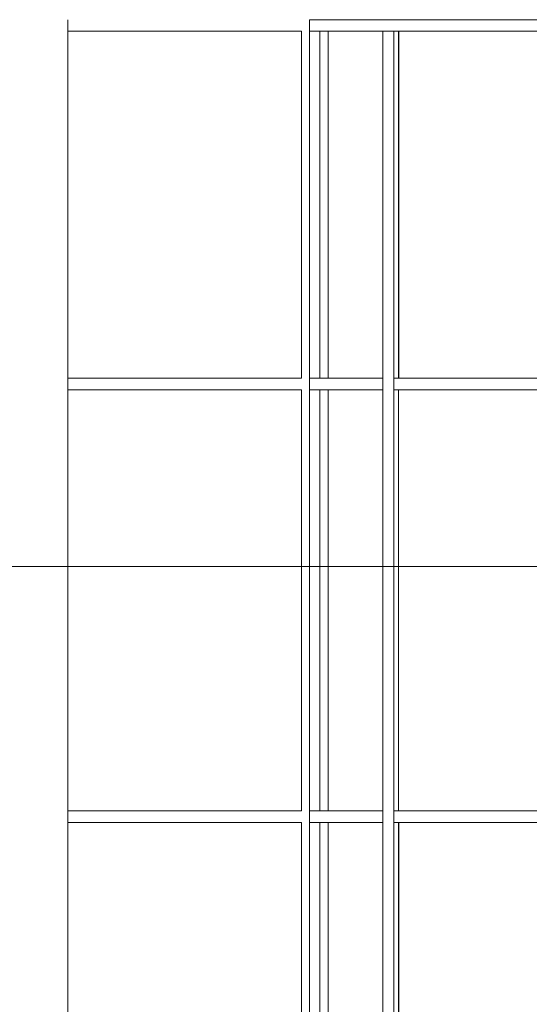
# Model space of a CAD drawing. Extents: x -138812 to 250702, y -18987 to 104055.
# Tile 100 of 193: x 23306 to 25494, y 80202 to 84433. Entities that reach past the tile are written whole.
import ezdxf

# ---------------------------------------------------------------- set-up
doc = ezdxf.new("R2010")
doc.units = 0
doc.header["$LTSCALE"] = 50
doc.linetypes.add('7 Voorgevel & doorsnede A-A$0$B0302', pattern=[1251.000023, 626.000023, -312.5, 0, -312.5])
doc.layers.get('0').update_dxf_attribs({"linetype": 'CONTINUOUS'})
for name, color, linetype in [('7 Voorgevel & doorsnede A-A$0$00 Bestaand', 7, 'CONTINUOUS'), ('7 Voorgevel & doorsnede A-A$0$00 Bestaand Ramen', 7, 'CONTINUOUS'), ('7 Voorgevel & doorsnede A-A$0$21 Buitenwanden Ramen', 7, 'CONTINUOUS')]:
    doc.layers.add(name, color=color, linetype=linetype)

# ---------------------------------------------------------------- blocks, each defined once
blk = doc.blocks.new('7 Voorgevel & doorsnede A-A$0$Section Elem_1_2', base_point=(2608.7, 6899.3))
at = {"layer": '7 Voorgevel & doorsnede A-A$0$00 Bestaand', "color": 1, "linetype": 'Continuous', "lineweight": 0}
blk.add_line((9781, 6799.3), (9781, 12649.3), dxfattribs=at)
blk = doc.blocks.new('7 Voorgevel & doorsnede A-A$0$Section Elem_212_2', base_point=(2608.7, 6899.3))
at = {"layer": '7 Voorgevel & doorsnede A-A$0$00 Bestaand', "color": 1, "linetype": 'Continuous', "lineweight": 0}
for p, q in [((11201.3, 11319.3), (11201, 11319.3)), ((11201.3, 11279.3), (11201, 11279.3))]:
    blk.add_line(p, q, dxfattribs=at)
blk = doc.blocks.new('7 Voorgevel & doorsnede A-A$0$Section Elem_215_2', base_point=(2608.7, 6899.3))
at = {"layer": '7 Voorgevel & doorsnede A-A$0$00 Bestaand Ramen', "color": 1, "linetype": 'Continuous', "lineweight": 0}
for p, q in [((11180.7, 12599.3), (11132.4, 12599.3)), ((11132.4, 11109.3), (11132.4, 12599.3)), ((11180.7, 6949.3), (11180.7, 12599.3)), ((11132.4, 11059.3), (11132.4, 11109.3)), ((11132.4, 9249.3), (11132.4, 11059.3)), ((10898, 9249.3), (10862.5, 9249.3)), ((11132.4, 9249.3), (10898.1, 9249.3)), ((11132.4, 9199.3), (11132.4, 9249.3)), ((11132.4, 7709.3), (11132.4, 9199.3))]:
    blk.add_line(p, q, dxfattribs=at)
blk = doc.blocks.new('7 Voorgevel & doorsnede A-A$0$Section Elem_221_2', base_point=(2608.7, 6899.3))
at = {"layer": '7 Voorgevel & doorsnede A-A$0$00 Bestaand Ramen', "color": 1, "linetype": 'Continuous', "lineweight": 0}
for p, q in [((10818, 12599.3), (10818, 11109.3)), ((10898, 12599.3), (10898, 11109.3)), ((10898.1, 12599.3), (10898.1, 11109.3)), ((10818, 11059.3), (10818, 9249.3)), ((10898, 11059.3), (10898, 9249.3)), ((10898.1, 11059.3), (10898.1, 9249.3)), ((10818, 9199.3), (10818, 7709.3)), ((10898, 9199.3), (10898, 7709.3)), ((10898.1, 9199.3), (10898.1, 7709.3))]:
    blk.add_line(p, q, dxfattribs=at)
blk = doc.blocks.new('7 Voorgevel & doorsnede A-A$0$Section Elem_223_2', base_point=(2608.7, 6899.3))
at = {"layer": '7 Voorgevel & doorsnede A-A$0$21 Buitenwanden Ramen', "color": 1, "linetype": 'Continuous', "lineweight": 0}
for p, q in [((10784, 12599.3), (9781, 12599.3)), ((10784, 12599.3), (10784, 11109.3)), ((10784, 11109.3), (9781, 11109.3)), ((10784, 11059.3), (9781, 11059.3)), ((10784, 11059.3), (10784, 9249.3)), ((10784, 9249.3), (9781, 9249.3)), ((10784, 9199.3), (9781, 9199.3)), ((10784, 9199.3), (10784, 7709.3))]:
    blk.add_line(p, q, dxfattribs=at)
blk = doc.blocks.new('7 Voorgevel & doorsnede A-A$0$Section Elem_226_2', base_point=(2608.7, 6899.3))
at = {"layer": '7 Voorgevel & doorsnede A-A$0$00 Bestaand Ramen', "color": 1, "linetype": 'Continuous', "lineweight": 0}
for p, q in [((12700.3, 12649.3), (10818, 12649.3)), ((10818, 12649.3), (10818, 12599.3)), ((11132.4, 12599.3), (10818, 12599.3)), ((10862.5, 11109.3), (10862.5, 12599.3)), ((12341.4, 12599.3), (11180.7, 12599.3)), ((11201, 12599.3), (11201, 11109.3)), ((11201.3, 12599.3), (11201.3, 11109.3)), ((10818, 11109.3), (11132.4, 11109.3)), ((10818, 11059.3), (10818, 11109.3)), ((11180.7, 11109.3), (12341.4, 11109.3)), ((10818, 11059.3), (11132.4, 11059.3)), ((10862.5, 9249.3), (10862.5, 11059.3)), ((11180.7, 11059.3), (12341.4, 11059.3)), ((11201, 9249.3), (11201, 11059.3)), ((10818, 9249.3), (11132.4, 9249.3)), ((10818, 9199.3), (10818, 9249.3)), ((11180.7, 9249.3), (12341.4, 9249.3)), ((10818, 9199.3), (11132.4, 9199.3)), ((10862.5, 7709.3), (10862.5, 9199.3)), ((11180.7, 9199.3), (12341.4, 9199.3)), ((11201, 9199.3), (11201, 7709.3)), ((11201.3, 9199.3), (11201.3, 7709.3))]:
    blk.add_line(p, q, dxfattribs=at)
blk = doc.blocks.new('7 Voorgevel & doorsnede A-A$0$Section Elem_280_2', base_point=(2608.7, 6899.3))
at = {"color": 252, "linetype": 'Continuous', "lineweight": 0}
for p, q in [((11201, 9019.3), (11201.3, 9019.3)), ((11201, 8999.3), (11201.3, 8999.3))]:
    blk.add_line(p, q, dxfattribs=at)
blk = doc.blocks.new('7 Voorgevel & doorsnede A-A$0$G1 VOORGEVEL_STORY_MARKER', base_point=(2608.7, 6899.3))
at = {"color": 9, "linetype": '7 Voorgevel & doorsnede A-A$0$B0302', "lineweight": 0}
blk.add_line((1574.4, 10299.3), (48489.8, 10299.3), dxfattribs=at)

msp = doc.modelspace()

# ---------------------------------------------------------------- block references
at = {"linetype": 'Continuous', "lineweight": 0}
msp.add_blockref('7 Voorgevel & doorsnede A-A$0$G1 VOORGEVEL_STORY_MARKER', (16340.65165, 78683.04477), dxfattribs=at)
at = {"color": 9, "lineweight": 0}
msp.add_blockref('7 Voorgevel & doorsnede A-A$0$Section Elem_280_2', (16340.65165, 78683.04477), dxfattribs=at)
at = {"layer": '7 Voorgevel & doorsnede A-A$0$00 Bestaand', "color": 9, "lineweight": 0}
for name in ['7 Voorgevel & doorsnede A-A$0$Section Elem_1_2', '7 Voorgevel & doorsnede A-A$0$Section Elem_212_2']:
    msp.add_blockref(name, (16340.65165, 78683.04477), dxfattribs=at)
at = {"layer": '7 Voorgevel & doorsnede A-A$0$00 Bestaand Ramen', "color": 9, "lineweight": 0}
for name in ['7 Voorgevel & doorsnede A-A$0$Section Elem_226_2', '7 Voorgevel & doorsnede A-A$0$Section Elem_215_2', '7 Voorgevel & doorsnede A-A$0$Section Elem_221_2']:
    msp.add_blockref(name, (16340.65165, 78683.04477), dxfattribs=at)
at = {"layer": '7 Voorgevel & doorsnede A-A$0$21 Buitenwanden Ramen', "color": 9, "lineweight": 0}
msp.add_blockref('7 Voorgevel & doorsnede A-A$0$Section Elem_223_2', (16340.65165, 78683.04477), dxfattribs=at)

doc.saveas('drawing.dxf')
